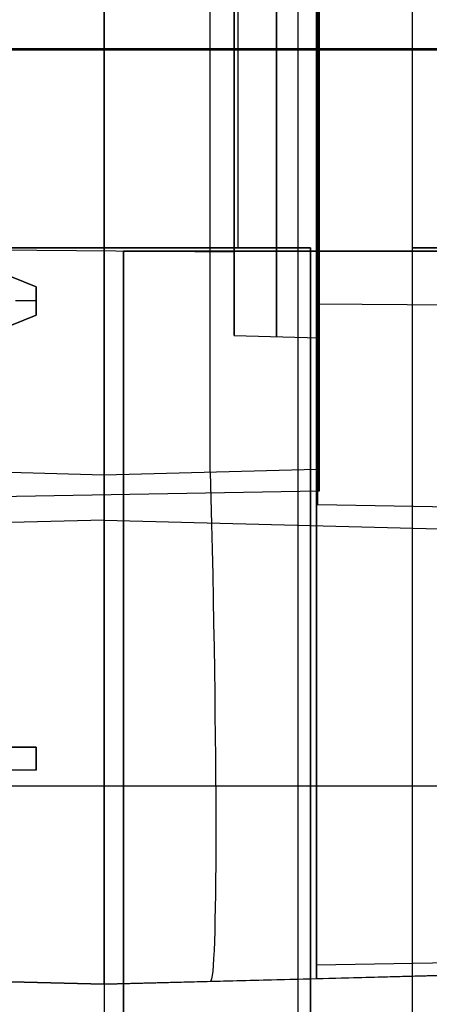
# Model space of a CAD drawing. Extents: x -9 to 8, y 1 to 147.
# Tile 72 of 181: x 0.24 to 2.65, y 61.72 to 67.52. Entities that reach past the tile are written whole.
import ezdxf

# ---------------------------------------------------------------- set-up
doc = ezdxf.new("R2010")
doc.units = 0
doc.layers.add('DEFAULT', color=7, linetype='CONTINUOUS')

msp = doc.modelspace()

# ---------------------------------------------------------------- linework, layer by layer
at = {"layer": 'DEFAULT', "color": 7}
for p, q in [((0.74, 113.8929, -86.3512), (0.74, 64.8413, -86.3512)), ((1.365, 64.8576, -86.3675), (1.365, 113.8766, -86.3675)), ((1.99, 64.874, -86.3839), (1.99, 113.8602, -86.3839)), ((1.99, 61.875, -98.4118), (1.99, 108.8312, -98.4118)), ((0.74, 61.8423, -100.9118), (0.74, 97.6608, -100.9118)), ((-2.76, 67.3419, -88.9918), (0.74, 67.3419, -89.0835)), ((0.74, 67.3419, -94.618), (-2.76, 67.3419, -94.7096)), ((4.84, 67.3419, -88.9761), (0.74, 67.3419, -89.0835)), ((0.74, 67.3419, -94.618), (4.84, 67.3419, -94.7254)), ((5.84, 67.3419, -86.5307), (1.99, 67.3419, -86.4635)), ((1.99, 67.3419, -97.2379), (5.84, 67.3419, -97.1707)), ((-0.51, 64.874, -86.3839), (0.74, 64.8413, -86.3512)), ((0.74, 64.8413, -86.3512), (1.99, 64.874, -86.3839)), ((0.74, 64.5746, -91.8507), (-2.76, 64.4829, -91.8507)), ((0.74, 64.5746, -91.8507), (4.84, 64.4672, -91.8507)), ((1.99, 61.875, -95.1478), (1.99, 63.0815, -95.1478)), ((5.84, 62.0219, -91.8507), (1.99, 61.9547, -91.8507)), ((-4.36, 61.9758, -100.7782), (0.74, 61.8423, -100.9118)), ((0.74, 61.8423, -100.9118), (5.84, 61.9758, -100.7782)), ((5.84, 61.9758, -98.5126), (1.99, 61.875, -98.4118)), ((0.74, 61.8423, -89.3501), (-0.51, 61.875, -89.3829)), ((-0.51, 61.875, -95.131), (0.74, 61.8423, -95.131)), ((1.99, 61.875, -89.3829), (0.74, 61.8423, -89.3501)), ((1.99, 61.875, -95.131), (0.74, 61.8423, -95.131)), ((0.74, 61.8423, -89.3501), (0.74, 61.8423, -100.9118)), ((1.99, 61.875, -98.4118), (1.99, 61.875, -89.3829))]:
    msp.add_line(p, q, dxfattribs=at)
at = {"layer": 'DEFAULT', "color": 254}
for p, q in [((1.88, 71.1076, -38.8001), (1.88, 54.9076, -38.8001)), ((1.88, 71.1076, -38.5001), (1.88, 54.9076, -38.5001)), ((1.53, 66.1776, -38.4001), (1.53, 70.5576, -38.4001)), ((2.555, 66.1576, -27.0401), (2.555, 68.9576, -27.0401)), ((2.555, 66.1576, -28.0501), (2.555, 67.8526, -28.0501)), ((1.5057, 67.3484, -93.0398), (-7.4943, 67.3484, -92.9613)), ((-7.4943, 67.3484, -90.7271), (1.5057, 67.3484, -90.6485)), ((2.0057, 67.3484, -94.4484), (-6.3443, 67.3484, -94.5942)), ((-6.3443, 67.3484, -89.0942), (2.0057, 67.3484, -89.2399)), ((2.0057, 67.3484, -93.5442), (1.5057, 67.3484, -93.5311)), ((1.5057, 67.3484, -90.1573), (2.0057, 67.3484, -90.1442)), ((1.5057, 67.3484, -93.5311), (1.5057, 67.3484, -93.0398)), ((1.5057, 67.3484, -90.6485), (1.5057, 67.3484, -90.1573)), ((2.0057, 67.3484, -94.4484), (2.0057, 67.3484, -93.5442)), ((2.0057, 67.3484, -90.1442), (2.0057, 67.3484, -89.2399)), ((-0.7183, 66.3688, -28.0301), (0.3401, 65.9486, -28.0301)), ((-0.7183, 66.3688, -28.0501), (0.3401, 65.9486, -28.0501)), ((0.3401, 65.9486, -28.0401), (-0.7183, 66.3688, -28.0401)), ((-7.4943, 66.2313, -91.8442), (1.5057, 66.1528, -91.8442)), ((-0.145, 66.1776, -38.4001), (1.955, 66.1776, -38.4001)), ((1.955, 66.1776, -29.5501), (-0.145, 66.1776, -29.5501)), ((1.955, 66.1776, -33.9751), (-0.145, 66.1776, -33.9751)), ((0.855, 66.1576, -28.0501), (2.555, 66.1576, -28.0501)), ((0.855, 66.1576, -29.0501), (0.855, 66.1576, -28.0501)), ((4.855, 66.1576, -29.0501), (0.855, 66.1576, -29.0501)), ((0.855, 66.1576, -29.0501), (0.855, 59.8576, -29.0501)), ((0.855, 59.8576, -28.0501), (0.855, 66.1576, -28.0501)), ((0.855, 59.8576, -28.5501), (0.855, 66.1576, -28.5501)), ((0.905, 66.1776, -38.4001), (0.905, 66.1776, -29.5501)), ((1.5057, 66.1528, -91.8442), (1.5057, 65.6615, -91.8442)), ((1.955, 66.1776, -38.4001), (1.955, 59.8376, -38.4001)), ((1.955, 66.1776, -29.5501), (1.955, 59.8376, -29.5501)), ((1.955, 66.1776, -38.4001), (1.955, 66.1776, -29.5501)), ((1.955, 59.8376, -33.9751), (1.955, 66.1776, -33.9751)), ((2.555, 66.1776, -38.4001), (5.255, 66.1776, -38.4001)), ((2.555, 59.8376, -38.4001), (2.555, 66.1776, -38.4001)), ((4.655, 66.1776, -29.5501), (2.555, 66.1776, -29.5501)), ((2.555, 66.1776, -29.5501), (2.555, 66.1776, -38.4001)), ((2.555, 59.8376, -29.5501), (2.555, 66.1776, -29.5501)), ((4.655, 66.1776, -33.9751), (2.555, 66.1776, -33.9751)), ((2.555, 59.8376, -33.9751), (2.555, 66.1776, -33.9751)), ((2.555, 66.1576, -28.0501), (2.555, 66.1576, -27.0401)), ((0.3401, 65.9486, -28.0501), (0.3401, 65.7803, -28.0501)), ((0.3401, 65.9486, -28.0301), (0.3401, 65.7803, -28.0301)), ((0.3401, 65.9486, -28.0501), (0.3401, 65.9486, -28.0301)), ((0.3401, 65.7803, -28.0401), (0.3401, 65.9486, -28.0401)), ((0.3401, 65.8645, -28.0301), (0.218, 65.8645, -28.0301)), ((0.3401, 65.8645, -28.0301), (0.3401, 65.8645, -28.0501)), ((0.3401, 65.7803, -28.0301), (-0.7183, 65.3601, -28.0301)), ((0.3401, 65.7803, -28.0501), (-0.7183, 65.3601, -28.0501)), ((-0.7183, 65.3601, -28.0401), (0.3401, 65.7803, -28.0401)), ((0.3401, 65.7803, -28.0501), (0.3401, 65.7803, -28.0301)), ((1.5057, 65.6615, -91.8442), (2.0057, 65.6484, -91.8442)), ((2.0057, 65.6484, -91.8442), (2.0057, 64.7441, -91.8442)), ((2.0057, 64.7441, -91.8442), (-6.3443, 64.5984, -91.8442)), ((-0.7183, 63.239, -28.0501), (0.3401, 63.239, -28.0501)), ((-0.7183, 63.239, -28.0301), (0.3401, 63.239, -28.0301)), ((0.3401, 63.239, -28.0401), (-0.7183, 63.239, -28.0401)), ((0.3401, 63.239, -28.0501), (0.3401, 63.1033, -28.0501)), ((0.3401, 63.239, -28.0301), (0.3401, 63.1033, -28.0301)), ((0.3401, 63.239, -28.0501), (0.3401, 63.239, -28.0301)), ((0.3401, 63.1033, -28.0401), (0.3401, 63.239, -28.0401)), ((0.3401, 63.1711, -28.0301), (0.3401, 63.1711, -28.0501)), ((0.3401, 63.1033, -28.0501), (-0.0464, 63.1033, -28.0501)), ((0.3401, 63.1033, -28.0301), (-0.0464, 63.1033, -28.0301)), ((0.3401, 63.1033, -28.0401), (-0.0464, 63.1033, -28.0401)), ((0.3401, 63.1033, -28.0501), (0.3401, 63.1033, -28.0301)), ((1.955, 63.0076, -29.5501), (-3.245, 63.0076, -29.5501)), ((5.205, 63.0076, -38.8001), (-1.695, 63.0076, -38.8001)), ((5.205, 63.0076, -38.5001), (-1.695, 63.0076, -38.5001)), ((0.855, 63.0076, -28.0501), (0.0367, 63.0076, -28.0501)), ((4.855, 63.0076, -29.0501), (0.855, 63.0076, -29.0501)), ((0.855, 63.0076, -29.0501), (0.855, 63.0076, -28.0501)), ((2.555, 63.0076, -38.4001), (1.955, 63.0076, -38.4001)), ((1.955, 63.0076, -29.5501), (1.955, 63.0076, -38.4001)), ((2.555, 63.0076, -38.4001), (2.555, 63.0076, -29.5501)), ((4.655, 63.0076, -29.5501), (2.555, 63.0076, -29.5501))]:
    msp.add_line(p, q, dxfattribs=at)
at = {"layer": 'DEFAULT', "color": 171}
for p, q in [((0.74, 70.4573, -106.8618), (0.74, 5.4828, -106.8618)), ((0.74, 70.2391, -104.3618), (0.74, 5.57, -104.3618))]:
    msp.add_line(p, q, dxfattribs=at)
at = {"layer": 'DEFAULT', "color": 9}
for p, q in [((1.9957, 67.3484, -89.1614), (4.8457, 67.3484, -89.1116)), ((4.8457, 67.3484, -94.5767), (1.9957, 67.3484, -94.527)), ((6.1457, 67.3484, -90.308), (1.9957, 67.3484, -90.3442)), ((1.9957, 67.3484, -93.3442), (6.1457, 67.3484, -93.3804)), ((1.9957, 67.3484, -89.1614), (1.9957, 67.3484, -90.3442)), ((1.9957, 67.3484, -93.3442), (1.9957, 67.3484, -94.527)), ((1.9957, 65.8484, -91.8442), (6.1457, 65.8122, -91.8442)), ((1.9957, 65.8484, -91.8442), (1.9957, 64.6656, -91.8442)), ((1.9957, 64.6656, -91.8442), (4.8457, 64.6158, -91.8442))]:
    msp.add_line(p, q, dxfattribs=at)
at = {"layer": 'DEFAULT', "color": 7, "extrusion": (1, 0, 0)}
for centre, radius, start, end in [((67.3419, -91.8507, 1.99), 5.3872, 270, 90), ((67.3419, -91.8507, 0.74), 2.7673, 270, 90), ((67.3419, -91.8507, 0.74), 2.7673, 90, 270), ((67.3419, -91.8507, 1.99), 5.3872, 90, 270)]:
    msp.add_arc(centre, radius, start, end, dxfattribs=at)
at = {"layer": 'DEFAULT', "color": 9, "extrusion": (1, 0, 0)}
for radius, start, end in [(2.6828, 270, 90), (1.5, 270, 90), (1.5, 90, 270), (2.6828, 90, 270)]:
    msp.add_arc((67.3484, -91.8442, 1.9957), radius, start, end, dxfattribs=at)
at = {"layer": 'DEFAULT', "color": 254, "extrusion": (1, 0, 1.70525e-16)}
msp.add_arc((67.3484, -91.8442, 2.0057), 2.6043, 270, 90, dxfattribs=at)
at = {"layer": 'DEFAULT', "color": 254, "extrusion": (1, 0, -2.63256e-16)}
msp.add_arc((67.3484, -91.8442, 1.5057), 1.6869, 270, 90, dxfattribs=at)
at = {"layer": 'DEFAULT', "color": 254, "extrusion": (1, 0, 0)}
for centre, radius, start, end in [((67.3484, -91.8442, 1.7557), 1.6935, 270, 90), ((67.3484, -91.8442, 1.5057), 1.1956, 270, 90), ((67.3484, -91.8442, 1.5057), 1.1956, 90, 270), ((67.3484, -91.8442, 1.7557), 1.6935, 90, 270)]:
    msp.add_arc(centre, radius, start, end, dxfattribs=at)
at = {"layer": 'DEFAULT', "color": 254, "extrusion": (1, 2.61229e-16, 0)}
msp.add_arc((67.3484, -91.8442, 2.0057), 1.7, 270, 90, dxfattribs=at)
at = {"layer": 'DEFAULT', "color": 254, "extrusion": (1, 0, 2.63256e-16)}
msp.add_arc((67.3484, -91.8442, 1.5057), 1.6869, 90, 270, dxfattribs=at)
at = {"layer": 'DEFAULT', "color": 254, "extrusion": (1, 0, -1.70525e-16)}
msp.add_arc((67.3484, -91.8442, 2.0057), 2.6043, 90, 270, dxfattribs=at)
at = {"layer": 'DEFAULT', "color": 254, "extrusion": (1, -2.61229e-16, 0)}
msp.add_arc((67.3484, -91.8442, 2.0057), 1.7, 90, 270, dxfattribs=at)
at = {"layer": 'DEFAULT', "color": 254, "extrusion": (-7.22196e-10, 1, 4.34336e-08)}
msp.add_arc((-2.855, -27.0401, 66.1576), 0.3, 360, 90, dxfattribs=at)
at = {"layer": 'DEFAULT', "color": 7, "extrusion": (0.999315, 0.026168, -0.026168)}
msp.add_arc((64.8017, -89.2578, 5.3213), 3, 90.03926, 180, dxfattribs=at)
at = {"layer": 'DEFAULT', "color": 7, "extrusion": (1, -1.78713e-16, 1.78713e-16)}
msp.add_arc((64.8736, -89.3824, 1.99), 2.9985, 89.99187, 180.00813, dxfattribs=at)
at = {"layer": 'DEFAULT', "color": 7, "extrusion": (1, 1.0475e-12, -1.04746e-12)}
msp.add_arc((64.8408, -89.3497, 0.74), 2.9985, 89.99187, 180.00813, dxfattribs=at)

doc.saveas('drawing.dxf')
